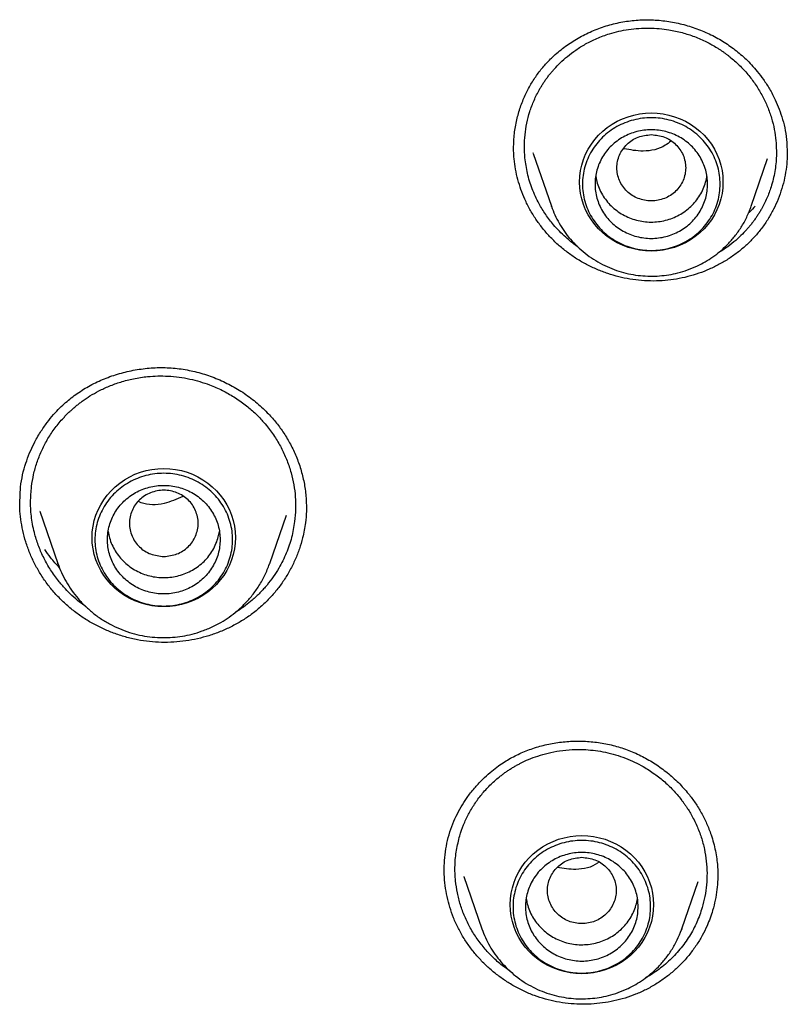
# Model space of a CAD drawing. Header units: millimetres. Extents: x 8 to 771, y 12 to 1627.
# Tile 84 of 94: x 368 to 380, y 1444 to 1460. Entities that reach past the tile are written whole.
import ezdxf

# ---------------------------------------------------------------- set-up
doc = ezdxf.new("R2010")
doc.units = ezdxf.units.MM

msp = doc.modelspace()

# ---------------------------------------------------------------- linework, layer by layer
at = {"color": 7, "linetype": 'Continuous', "lineweight": 30}
for p, q in [((380.211, 1458.216), (380.216, 1458.038)), ((376.157, 1458.042), (376.155, 1458.051)), ((376.155, 1458.042), (376.446, 1457.199)), ((379.639, 1457.199), (379.902, 1457.96)), ((380.215, 1458.057), (380.216, 1458.034)), ((376.448, 1457.194), (376.446, 1457.199)), ((367.947, 1452.461), (367.96, 1452.711)), ((367.949, 1452.457), (367.949, 1452.466)), ((368.268, 1452.328), (368.557, 1451.489)), ((368.27, 1452.329), (368.269, 1452.333)), ((371.943, 1451.489), (372.21, 1452.263)), ((368.559, 1451.483), (368.557, 1451.489)), ((371.94, 1451.482), (371.943, 1451.489)), ((371.943, 1451.489), (371.94, 1451.482)), ((374.733, 1446.589), (374.734, 1446.613)), ((375.047, 1446.487), (375.335, 1445.65)), ((375.051, 1446.481), (375.049, 1446.487)), ((378.529, 1445.65), (378.79, 1446.408)), ((378.885, 1446.109), (378.882, 1446.103)), ((378.523, 1445.637), (378.529, 1445.65)), ((378.529, 1445.65), (378.524, 1445.637))]:
    msp.add_line(p, q, dxfattribs=at)
at = {"color": 7, "linetype": 'Continuous', "lineweight": 30, "flags": 128}
for points in [[(378.043, 1456.482), (377.948, 1456.486), (377.854, 1456.497), (377.761, 1456.516), (377.671, 1456.542), (377.582, 1456.575), (377.497, 1456.615), (377.416, 1456.662), (377.339, 1456.715), (377.267, 1456.774), (377.2, 1456.838), (377.139, 1456.908), (377.084, 1456.982), (377.035, 1457.061), (376.993, 1457.143), (376.959, 1457.228), (376.932, 1457.315), (376.913, 1457.404), (376.901, 1457.495), (376.897, 1457.586), (376.901, 1457.677), (376.913, 1457.768), (376.932, 1457.857), (376.959, 1457.944), (376.993, 1458.029), (377.035, 1458.111), (377.084, 1458.19), (377.139, 1458.264), (377.2, 1458.334), (377.267, 1458.398), (377.339, 1458.457), (377.416, 1458.51), (377.497, 1458.557), (377.582, 1458.597), (377.671, 1458.63), (377.761, 1458.656), (377.854, 1458.675), (377.948, 1458.686), (378.043, 1458.69), (378.137, 1458.686), (378.231, 1458.675), (378.324, 1458.656), (378.415, 1458.63), (378.503, 1458.597), (378.588, 1458.557), (378.669, 1458.51), (378.746, 1458.457), (378.818, 1458.398), (378.885, 1458.334), (378.947, 1458.264), (379.002, 1458.19), (379.05, 1458.111), (379.092, 1458.029), (379.126, 1457.944), (379.153, 1457.857), (379.173, 1457.768), (379.184, 1457.677), (379.188, 1457.586), (379.184, 1457.495), (379.173, 1457.404), (379.153, 1457.315), (379.126, 1457.228), (379.092, 1457.143), (379.05, 1457.061), (379.002, 1456.982), (378.947, 1456.908), (378.885, 1456.838), (378.818, 1456.774), (378.746, 1456.715), (378.669, 1456.662), (378.588, 1456.615), (378.503, 1456.575), (378.415, 1456.542), (378.324, 1456.516), (378.231, 1456.497), (378.137, 1456.486), (378.043, 1456.482)], [(370.25, 1450.8), (370.155, 1450.804), (370.061, 1450.815), (369.969, 1450.834), (369.878, 1450.86), (369.79, 1450.893), (369.705, 1450.933), (369.623, 1450.98), (369.546, 1451.033), (369.474, 1451.092), (369.407, 1451.156), (369.346, 1451.226), (369.291, 1451.3), (369.242, 1451.379), (369.201, 1451.461), (369.166, 1451.546), (369.139, 1451.633), (369.12, 1451.722), (369.108, 1451.813), (369.104, 1451.904), (369.108, 1451.995), (369.12, 1452.086), (369.139, 1452.175), (369.166, 1452.262), (369.201, 1452.347), (369.242, 1452.429), (369.291, 1452.508), (369.346, 1452.582), (369.407, 1452.652), (369.474, 1452.716), (369.546, 1452.775), (369.623, 1452.828), (369.705, 1452.875), (369.79, 1452.915), (369.878, 1452.948), (369.969, 1452.974), (370.061, 1452.993), (370.155, 1453.004), (370.25, 1453.008), (370.345, 1453.004), (370.439, 1452.993), (370.531, 1452.974), (370.622, 1452.948), (370.71, 1452.915), (370.795, 1452.875), (370.877, 1452.828), (370.954, 1452.775), (371.026, 1452.716), (371.093, 1452.652), (371.154, 1452.582), (371.209, 1452.508), (371.258, 1452.429), (371.299, 1452.347), (371.334, 1452.262), (371.361, 1452.175), (371.38, 1452.086), (371.392, 1451.995), (371.396, 1451.904), (371.392, 1451.813), (371.38, 1451.722), (371.361, 1451.633), (371.334, 1451.546), (371.299, 1451.461), (371.258, 1451.379), (371.209, 1451.3), (371.154, 1451.226), (371.093, 1451.156), (371.026, 1451.092), (370.954, 1451.033), (370.877, 1450.98), (370.795, 1450.933), (370.71, 1450.893), (370.622, 1450.86), (370.531, 1450.834), (370.439, 1450.815), (370.345, 1450.804), (370.25, 1450.8)], [(376.932, 1444.934), (376.837, 1444.937), (376.744, 1444.949), (376.651, 1444.968), (376.56, 1444.994), (376.472, 1445.027), (376.387, 1445.067), (376.305, 1445.113), (376.228, 1445.167), (376.156, 1445.225), (376.089, 1445.29), (376.028, 1445.36), (375.973, 1445.434), (375.925, 1445.512), (375.883, 1445.594), (375.849, 1445.679), (375.822, 1445.767), (375.802, 1445.856), (375.79, 1445.946), (375.786, 1446.038), (375.79, 1446.129), (375.802, 1446.219), (375.822, 1446.309), (375.849, 1446.396), (375.883, 1446.481), (375.925, 1446.563), (375.973, 1446.641), (376.028, 1446.716), (376.089, 1446.785), (376.156, 1446.85), (376.228, 1446.909), (376.305, 1446.962), (376.387, 1447.009), (376.472, 1447.049), (376.56, 1447.082), (376.651, 1447.108), (376.744, 1447.127), (376.837, 1447.138), (376.932, 1447.142), (377.027, 1447.138), (377.121, 1447.127), (377.213, 1447.108), (377.304, 1447.082), (377.392, 1447.049), (377.477, 1447.009), (377.559, 1446.962), (377.636, 1446.909), (377.708, 1446.85), (377.775, 1446.785), (377.836, 1446.716), (377.891, 1446.641), (377.94, 1446.563), (377.981, 1446.481), (378.016, 1446.396), (378.043, 1446.309), (378.062, 1446.219), (378.074, 1446.129), (378.078, 1446.038), (378.074, 1445.946), (378.062, 1445.856), (378.043, 1445.767), (378.016, 1445.679), (377.981, 1445.594), (377.94, 1445.512), (377.891, 1445.434), (377.836, 1445.36), (377.775, 1445.29), (377.708, 1445.225), (377.636, 1445.167), (377.559, 1445.113), (377.477, 1445.067), (377.392, 1445.027), (377.304, 1444.994), (377.213, 1444.968), (377.121, 1444.949), (377.027, 1444.937), (376.932, 1444.934)]]:
    msp.add_lwpolyline(points, dxfattribs=at)
at = {"color": 7, "linetype": 'Continuous', "lineweight": 30}
for points, knots in [([(375.841, 1458.125), (375.844, 1458.203), (375.849, 1458.355), (375.888, 1458.576), (375.946, 1458.781), (376.023, 1458.972), (376.114, 1459.147), (376.219, 1459.308), (376.335, 1459.453), (376.475, 1459.599), (376.644, 1459.741), (376.845, 1459.874), (377.061, 1459.986), (377.289, 1460.074), (377.526, 1460.137), (377.768, 1460.174), (378.014, 1460.183), (378.26, 1460.164), (378.504, 1460.12), (378.742, 1460.05), (378.97, 1459.956), (379.149, 1459.859), (379.284, 1459.771), (379.38, 1459.701), (379.471, 1459.626), (379.559, 1459.546), (379.649, 1459.456), (379.742, 1459.349), (379.839, 1459.221), (379.937, 1459.069), (380.02, 1458.91), (380.09, 1458.746), (380.144, 1458.583), (380.188, 1458.404), (380.203, 1458.28), (380.211, 1458.216)], [0, 0, 0, 0, 0.037387, 0.072888, 0.10646, 0.138192, 0.168884, 0.198652, 0.22749, 0.255512, 0.292327, 0.329279, 0.366304, 0.403318, 0.440242, 0.477031, 0.513749, 0.550548, 0.587422, 0.624344, 0.661229, 0.697605, 0.715575, 0.733401, 0.751081, 0.768566, 0.787041, 0.808452, 0.832826, 0.860169, 0.890502, 0.915238, 0.941702, 0.969934, 1, 1, 1, 1]), ([(376.023, 1457.972), (376.019, 1458.033), (376.011, 1458.156), (376.021, 1458.341), (376.05, 1458.527), (376.098, 1458.712), (376.166, 1458.893), (376.232, 1459.026), (376.285, 1459.115), (376.315, 1459.163), (376.347, 1459.211), (376.381, 1459.258), (376.416, 1459.303), (376.452, 1459.348), (376.508, 1459.412), (376.589, 1459.496), (376.704, 1459.598), (376.839, 1459.7), (376.995, 1459.797), (377.175, 1459.885), (377.353, 1459.951), (377.523, 1459.996), (377.68, 1460.026), (377.843, 1460.044), (378.008, 1460.048), (378.168, 1460.04), (378.344, 1460.018), (378.533, 1459.977), (378.736, 1459.912), (378.923, 1459.83), (379.055, 1459.756), (379.137, 1459.704), (379.175, 1459.678), (379.212, 1459.652), (379.248, 1459.625), (379.282, 1459.599), (379.357, 1459.539), (379.468, 1459.439), (379.603, 1459.289), (379.721, 1459.13), (379.821, 1458.962), (379.903, 1458.788), (379.966, 1458.609), (380.012, 1458.428), (380.027, 1458.306), (380.035, 1458.245)], [0, 0, 0, 0, 0.029989, 0.060433, 0.091331, 0.122684, 0.15449, 0.186748, 0.196052, 0.205392, 0.21477, 0.224184, 0.233635, 0.243122, 0.252647, 0.275214, 0.300179, 0.327538, 0.357287, 0.38942, 0.423932, 0.448267, 0.473655, 0.500096, 0.526457, 0.551809, 0.576153, 0.610772, 0.643135, 0.676705, 0.707457, 0.715048, 0.722447, 0.729652, 0.736665, 0.743485, 0.750112, 0.782579, 0.814687, 0.84644, 0.877841, 0.908893, 0.939602, 0.969969, 1, 1, 1, 1]), ([(378.043, 1458.343), (377.971, 1458.335), (377.827, 1458.318), (377.643, 1458.197), (377.522, 1458.021), (377.478, 1457.813), (377.522, 1457.605), (377.643, 1457.428), (377.827, 1457.312), (378.043, 1457.269), (378.258, 1457.312), (378.442, 1457.428), (378.563, 1457.605), (378.607, 1457.813), (378.563, 1458.021), (378.442, 1458.197), (378.258, 1458.318), (378.114, 1458.335), (378.043, 1458.343)], [0, 0, 0, 0, 0.0625, 0.125, 0.1875, 0.25, 0.3125, 0.375, 0.4375, 0.5, 0.5625, 0.625, 0.6875, 0.75, 0.8125, 0.875, 0.9375, 1, 1, 1, 1]), ([(375.85, 1457.957), (375.846, 1458), (375.841, 1458.059), (375.842, 1458.119), (375.842, 1458.136)], [0, 0, 0, 0, 0.719426, 1, 1, 1, 1]), ([(378.353, 1458.238), (378.324, 1458.215), (378.203, 1458.117), (377.929, 1458.057), (377.707, 1458.099), (377.606, 1458.118)], [0, 0, 0, 0, 0.142839, 0.60792, 1, 1, 1, 1]), ([(380.035, 1458.245), (380.039, 1458.164), (380.049, 1457.999), (380.021, 1457.751), (379.967, 1457.525), (379.892, 1457.325), (379.825, 1457.191), (379.773, 1457.102), (379.742, 1457.054), (379.711, 1457.007), (379.677, 1456.96), (379.642, 1456.914), (379.605, 1456.869), (379.551, 1456.807), (379.472, 1456.724), (379.36, 1456.624), (379.237, 1456.53), (379.147, 1456.475), (379.104, 1456.45)], [0, 0, 0, 0, 0.1146502, 0.2315334, 0.3506752, 0.4415587, 0.5337394, 0.5603272, 0.5870222, 0.6138246, 0.6407347, 0.6677527, 0.6948789, 0.7221136, 0.7844236, 0.8541712, 0.9313677, 1, 1, 1, 1]), ([(380.216, 1458.069), (380.216, 1458.047), (380.216, 1457.966), (380.204, 1457.827), (380.176, 1457.653), (380.131, 1457.48), (380.072, 1457.311), (379.998, 1457.15), (379.911, 1456.995), (379.809, 1456.847), (379.695, 1456.709), (379.57, 1456.582), (379.434, 1456.466), (379.288, 1456.362), (379.132, 1456.269), (378.97, 1456.19), (378.801, 1456.124), (378.626, 1456.071), (378.445, 1456.032), (378.262, 1456.009), (378.076, 1456.001), (377.887, 1456.009), (377.702, 1456.032), (377.522, 1456.07), (377.347, 1456.121), (377.175, 1456.186), (377.008, 1456.265), (376.848, 1456.357), (376.695, 1456.463), (376.55, 1456.582), (376.418, 1456.712), (376.3, 1456.849), (376.194, 1456.994), (376.1, 1457.148), (376.021, 1457.306), (375.957, 1457.465), (375.908, 1457.625), (375.87, 1457.789), (375.857, 1457.901), (375.85, 1457.957)], [0, 0, 0, 0, 0.0104602, 0.0377542, 0.0650486, 0.0931336, 0.1212187, 0.1485684, 0.1759177, 0.2040707, 0.2322227, 0.259351, 0.2864806, 0.3143956, 0.3423114, 0.3695492, 0.3967868, 0.424787, 0.4527861, 0.4804354, 0.5080849, 0.5365852, 0.5650864, 0.5920694, 0.6190525, 0.6467781, 0.6745033, 0.7021661, 0.729828, 0.7583375, 0.7868476, 0.8138559, 0.8408644, 0.8686386, 0.8964127, 0.921982, 0.9475512, 0.9737757, 1, 1, 1, 1]), ([(376.856, 1456.56), (376.823, 1456.583), (376.761, 1456.628), (376.667, 1456.709), (376.573, 1456.798), (376.463, 1456.918), (376.352, 1457.064), (376.235, 1457.255), (376.134, 1457.475), (376.057, 1457.722), (376.034, 1457.889), (376.023, 1457.972)], [0, 0, 0, 0, 0.071114, 0.133968, 0.216623, 0.298501, 0.41983, 0.539408, 0.696062, 0.849594, 1, 1, 1, 1]), ([(377.154, 1457.685), (377.157, 1457.664), (377.166, 1457.605), (377.196, 1457.511), (377.244, 1457.407), (377.306, 1457.31), (377.38, 1457.222), (377.466, 1457.144), (377.562, 1457.077), (377.665, 1457.023), (377.776, 1456.982), (377.89, 1456.956), (378.008, 1456.944), (378.126, 1456.947), (378.242, 1456.965), (378.356, 1456.997), (378.463, 1457.044), (378.564, 1457.103), (378.656, 1457.175), (378.737, 1457.257), (378.806, 1457.349), (378.863, 1457.449), (378.904, 1457.556), (378.927, 1457.634), (378.931, 1457.677), (378.931, 1457.683)], [0, 0, 0, 0, 0.026435, 0.072488, 0.118541, 0.164594, 0.210647, 0.256701, 0.302754, 0.348807, 0.39486, 0.440913, 0.486967, 0.53302, 0.579073, 0.625126, 0.671179, 0.717233, 0.763286, 0.809339, 0.855392, 0.901445, 0.947499, 0.993552, 1, 1, 1, 1]), ([(376.446, 1457.199), (376.463, 1457.152), (376.499, 1457.058), (376.569, 1456.924), (376.652, 1456.793), (376.749, 1456.669), (376.86, 1456.552), (376.983, 1456.445), (377.117, 1456.349), (377.26, 1456.267), (377.408, 1456.2), (377.56, 1456.147), (377.714, 1456.11), (377.869, 1456.088), (378.023, 1456.079), (378.174, 1456.084), (378.323, 1456.102), (378.472, 1456.133), (378.626, 1456.18), (378.772, 1456.24), (378.907, 1456.311), (379.03, 1456.39), (379.151, 1456.483), (379.269, 1456.593), (379.38, 1456.719), (379.482, 1456.863), (379.572, 1457.023), (379.617, 1457.139), (379.639, 1457.199)], [0, 0, 0, 0, 0.035666, 0.072065, 0.109223, 0.147176, 0.185968, 0.225652, 0.265852, 0.305521, 0.34461, 0.383124, 0.421066, 0.458441, 0.495251, 0.531502, 0.567196, 0.602847, 0.641212, 0.682735, 0.715977, 0.75103, 0.787909, 0.826626, 0.867189, 0.909605, 0.953877, 1, 1, 1, 1]), ([(379.702, 1457.201), (379.674, 1457.169), (379.639, 1457.13), (379.601, 1457.094), (379.593, 1457.087)], [0, 0, 0, 0, 0.812701, 1, 1, 1, 1]), ([(367.96, 1452.711), (367.97, 1452.777), (367.989, 1452.905), (368.041, 1453.088), (368.103, 1453.255), (368.18, 1453.422), (368.273, 1453.584), (368.379, 1453.737), (368.484, 1453.865), (368.584, 1453.971), (368.679, 1454.06), (368.772, 1454.137), (368.868, 1454.208), (368.969, 1454.274), (369.111, 1454.357), (369.301, 1454.446), (369.541, 1454.529), (369.791, 1454.587), (370.046, 1454.619), (370.304, 1454.623), (370.56, 1454.598), (370.812, 1454.544), (371.056, 1454.464), (371.291, 1454.358), (371.514, 1454.229), (371.72, 1454.076), (371.894, 1453.916), (372.039, 1453.754), (372.159, 1453.593), (372.266, 1453.417), (372.358, 1453.227), (372.435, 1453.024), (372.49, 1452.811), (372.525, 1452.591), (372.529, 1452.442), (372.531, 1452.367)], [0, 0, 0, 0, 0.029947, 0.058279, 0.084975, 0.110008, 0.140747, 0.168441, 0.193067, 0.214625, 0.233154, 0.250604, 0.268181, 0.285943, 0.303903, 0.340389, 0.377508, 0.414721, 0.451885, 0.488934, 0.525835, 0.562731, 0.599708, 0.636755, 0.673846, 0.710957, 0.748088, 0.776524, 0.805895, 0.836103, 0.867187, 0.899168, 0.931943, 0.965529, 1, 1, 1, 1]), ([(368.136, 1452.721), (368.146, 1452.785), (368.166, 1452.913), (368.22, 1453.101), (368.292, 1453.286), (368.384, 1453.466), (368.496, 1453.638), (368.596, 1453.761), (368.671, 1453.842), (368.713, 1453.885), (368.757, 1453.927), (368.803, 1453.968), (368.85, 1454.008), (368.898, 1454.046), (368.97, 1454.101), (369.074, 1454.171), (369.217, 1454.252), (369.381, 1454.328), (369.565, 1454.394), (369.771, 1454.447), (369.97, 1454.477), (370.155, 1454.488), (370.323, 1454.486), (370.495, 1454.47), (370.664, 1454.44), (370.826, 1454.399), (371.001, 1454.34), (371.184, 1454.261), (371.344, 1454.171), (371.464, 1454.091), (371.551, 1454.027), (371.63, 1453.962), (371.703, 1453.897), (371.769, 1453.832), (371.839, 1453.758), (371.93, 1453.649), (372.036, 1453.502), (372.14, 1453.32), (372.224, 1453.133), (372.287, 1452.942), (372.331, 1452.749), (372.355, 1452.555), (372.361, 1452.359), (372.348, 1452.228), (372.342, 1452.161)], [0, 0, 0, 0, 0.030012, 0.0604755, 0.0913897, 0.1227541, 0.1545678, 0.18683, 0.1961338, 0.2054741, 0.2148509, 0.2242642, 0.233714, 0.2432003, 0.252723, 0.2755031, 0.3006155, 0.328057, 0.3578244, 0.3899139, 0.4243211, 0.448552, 0.4738104, 0.500095, 0.5262211, 0.5512943, 0.5753159, 0.6093706, 0.641068, 0.6581281, 0.6744197, 0.6899436, 0.7047002, 0.7186903, 0.7323214, 0.7510655, 0.7834885, 0.8154437, 0.8469336, 0.8779608, 0.9085277, 0.9386368, 0.9686984, 1, 1, 1, 1]), ([(369.006, 1450.799), (368.972, 1450.824), (368.894, 1450.879), (368.784, 1450.976), (368.671, 1451.088), (368.554, 1451.224), (368.438, 1451.386), (368.334, 1451.569), (368.25, 1451.759), (368.18, 1451.973), (368.133, 1452.211), (368.114, 1452.469), (368.129, 1452.638), (368.136, 1452.721)], [0, 0, 0, 0, 0.056107, 0.12747, 0.194364, 0.269976, 0.366594, 0.461689, 0.555257, 0.647295, 0.767592, 0.885162, 1, 1, 1, 1]), ([(370.25, 1451.601), (370.178, 1451.609), (370.034, 1451.626), (369.851, 1451.747), (369.73, 1451.923), (369.685, 1452.131), (369.73, 1452.339), (369.851, 1452.516), (370.034, 1452.632), (370.25, 1452.675), (370.466, 1452.632), (370.649, 1452.516), (370.77, 1452.339), (370.815, 1452.131), (370.77, 1451.923), (370.649, 1451.747), (370.466, 1451.626), (370.322, 1451.609), (370.25, 1451.601)], [0, 0, 0, 0, 0.0625, 0.125, 0.1875, 0.25, 0.3125, 0.375, 0.4375, 0.5, 0.5625, 0.625, 0.6875, 0.75, 0.8125, 0.875, 0.9375, 1, 1, 1, 1]), ([(372.514, 1452.141), (372.501, 1452.06), (372.479, 1451.919), (372.42, 1451.723), (372.353, 1451.549), (372.269, 1451.381), (372.171, 1451.219), (372.06, 1451.068), (371.937, 1450.926), (371.8, 1450.794), (371.651, 1450.674), (371.495, 1450.569), (371.329, 1450.477), (371.155, 1450.398), (370.974, 1450.334), (370.79, 1450.285), (370.602, 1450.25), (370.41, 1450.231), (370.215, 1450.227), (370.022, 1450.239), (369.828, 1450.268), (369.636, 1450.313), (369.45, 1450.374), (369.273, 1450.448), (369.104, 1450.534), (368.941, 1450.635), (368.786, 1450.749), (368.642, 1450.875), (368.507, 1451.013), (368.384, 1451.164), (368.276, 1451.323), (368.183, 1451.488), (368.106, 1451.657), (368.043, 1451.834), (367.995, 1452.014), (367.964, 1452.194), (367.948, 1452.348), (367.949, 1452.443), (367.949, 1452.477)], [0, 0, 0, 0, 0.0367048, 0.064253, 0.0918018, 0.1201469, 0.1484921, 0.1761236, 0.2037548, 0.2321963, 0.2606368, 0.2880827, 0.3155299, 0.34378, 0.3720309, 0.3994554, 0.4268798, 0.4550678, 0.4832547, 0.5111695, 0.5390841, 0.5678632, 0.5966432, 0.6238099, 0.6509768, 0.678888, 0.7067988, 0.7347115, 0.7626234, 0.7913892, 0.8201558, 0.8474226, 0.8746896, 0.9027291, 0.9307685, 0.9576146, 0.9844604, 1, 1, 1, 1]), ([(370.556, 1452.559), (370.458, 1452.516), (370.25, 1452.425), (369.984, 1452.416), (369.858, 1452.474), (369.843, 1452.48)], [0, 0, 0, 0, 0.4388068, 0.9357661, 1, 1, 1, 1]), ([(372.529, 1452.405), (372.529, 1452.378), (372.531, 1452.29), (372.521, 1452.202), (372.514, 1452.141)], [0, 0, 0, 0, 0.303996, 1, 1, 1, 1]), ([(372.342, 1452.161), (372.328, 1452.076), (372.299, 1451.904), (372.213, 1451.653), (372.11, 1451.444), (372.002, 1451.276), (371.902, 1451.144), (371.789, 1451.019), (371.673, 1450.91), (371.549, 1450.811), (371.458, 1450.745), (371.4, 1450.713), (371.391, 1450.708)], [0, 0, 0, 0, 0.1450707, 0.2927206, 0.4429717, 0.5344238, 0.6268265, 0.7201848, 0.8145038, 0.8897428, 0.9836582, 1, 1, 1, 1]), ([(369.361, 1452), (369.367, 1451.966), (369.381, 1451.894), (369.42, 1451.79), (369.473, 1451.688), (369.54, 1451.595), (369.618, 1451.51), (369.708, 1451.436), (369.807, 1451.373), (369.913, 1451.324), (370.025, 1451.289), (370.141, 1451.268), (370.259, 1451.261), (370.377, 1451.27), (370.492, 1451.293), (370.604, 1451.331), (370.709, 1451.382), (370.807, 1451.446), (370.895, 1451.522), (370.972, 1451.608), (371.036, 1451.704), (371.087, 1451.806), (371.122, 1451.906), (371.134, 1451.973), (371.139, 1452.002)], [0, 0, 0, 0, 0.042168, 0.088266, 0.134365, 0.180463, 0.226562, 0.27266, 0.318759, 0.364857, 0.410956, 0.457054, 0.503153, 0.549251, 0.59535, 0.641449, 0.687547, 0.733646, 0.779744, 0.825843, 0.871941, 0.91804, 0.964138, 1, 1, 1, 1]), ([(368.585, 1451.42), (368.535, 1451.474), (368.448, 1451.567), (368.377, 1451.671), (368.347, 1451.716)], [0, 0, 0, 0, 0.575188, 1, 1, 1, 1]), ([(368.557, 1451.489), (368.576, 1451.44), (368.613, 1451.341), (368.688, 1451.198), (368.776, 1451.06), (368.879, 1450.928), (368.996, 1450.804), (369.127, 1450.69), (369.269, 1450.588), (369.421, 1450.502), (369.578, 1450.43), (369.739, 1450.375), (369.902, 1450.336), (370.066, 1450.312), (370.229, 1450.303), (370.39, 1450.308), (370.548, 1450.327), (370.706, 1450.36), (370.869, 1450.41), (371.024, 1450.474), (371.167, 1450.549), (371.297, 1450.632), (371.426, 1450.732), (371.551, 1450.848), (371.669, 1450.982), (371.776, 1451.134), (371.87, 1451.301), (371.916, 1451.421), (371.94, 1451.482)], [0, 0, 0, 0, 0.035697, 0.07215, 0.109382, 0.147424, 0.186317, 0.226106, 0.266402, 0.306159, 0.345336, 0.383936, 0.421962, 0.459418, 0.496308, 0.532634, 0.568401, 0.604123, 0.642565, 0.684169, 0.717475, 0.752592, 0.789534, 0.828311, 0.868933, 0.911406, 0.95573, 1, 1, 1, 1]), ([(374.809, 1447.156), (374.828, 1447.214), (374.866, 1447.329), (374.939, 1447.489), (375.02, 1447.634), (375.115, 1447.777), (375.224, 1447.914), (375.344, 1448.042), (375.46, 1448.148), (375.569, 1448.234), (375.67, 1448.304), (375.767, 1448.364), (375.864, 1448.416), (375.965, 1448.464), (376.105, 1448.521), (376.288, 1448.58), (376.518, 1448.628), (376.753, 1448.652), (376.991, 1448.652), (377.228, 1448.629), (377.46, 1448.58), (377.685, 1448.506), (377.902, 1448.409), (378.107, 1448.29), (378.3, 1448.15), (378.479, 1447.99), (378.627, 1447.826), (378.748, 1447.664), (378.845, 1447.506), (378.93, 1447.335), (378.993, 1447.175), (379.038, 1447.027), (379.068, 1446.899), (379.089, 1446.774), (379.101, 1446.66), (379.106, 1446.56), (379.106, 1446.499), (379.106, 1446.471)], [0, 0, 0, 0, 0.030441, 0.059299, 0.086554, 0.11218, 0.143768, 0.172374, 0.197974, 0.220566, 0.240157, 0.25787, 0.275659, 0.293612, 0.311758, 0.348614, 0.386177, 0.423948, 0.461695, 0.49935, 0.536867, 0.574298, 0.611797, 0.64937, 0.687166, 0.72531, 0.763784, 0.792879, 0.822694, 0.853388, 0.88491, 0.906409, 0.928302, 0.949444, 0.968417, 0.985253, 1, 1, 1, 1]), ([(374.981, 1447.139), (375, 1447.197), (375.039, 1447.315), (375.118, 1447.484), (375.215, 1447.647), (375.329, 1447.802), (375.461, 1447.948), (375.574, 1448.049), (375.657, 1448.113), (375.703, 1448.148), (375.751, 1448.181), (375.8, 1448.212), (375.851, 1448.243), (375.902, 1448.272), (375.978, 1448.312), (376.086, 1448.362), (376.232, 1448.417), (376.397, 1448.465), (376.581, 1448.5), (376.783, 1448.52), (376.975, 1448.519), (377.152, 1448.502), (377.311, 1448.475), (377.471, 1448.434), (377.627, 1448.381), (377.775, 1448.318), (377.933, 1448.235), (378.095, 1448.131), (378.261, 1447.999), (378.406, 1447.857), (378.503, 1447.742), (378.559, 1447.665), (378.586, 1447.627), (378.611, 1447.59), (378.635, 1447.553), (378.657, 1447.517), (378.705, 1447.434), (378.772, 1447.302), (378.843, 1447.116), (378.894, 1446.926), (378.925, 1446.734), (378.936, 1446.544), (378.928, 1446.355), (378.903, 1446.17), (378.872, 1446.051), (378.856, 1445.992)], [0, 0, 0, 0, 0.029989, 0.060433, 0.091331, 0.122684, 0.15449, 0.186748, 0.196052, 0.205392, 0.21477, 0.224184, 0.233635, 0.243122, 0.252647, 0.275214, 0.300179, 0.327538, 0.357287, 0.38942, 0.423932, 0.448267, 0.473655, 0.500096, 0.526457, 0.551809, 0.576153, 0.610772, 0.643135, 0.676705, 0.707457, 0.715048, 0.722447, 0.729652, 0.736665, 0.743485, 0.750112, 0.782579, 0.814687, 0.84644, 0.877841, 0.908893, 0.939602, 0.969969, 1, 1, 1, 1]), ([(374.732, 1446.613), (374.734, 1446.672), (374.738, 1446.794), (374.764, 1446.975), (374.794, 1447.095), (374.809, 1447.156)], [0, 0, 0, 0, 0.321511, 0.65981, 1, 1, 1, 1]), ([(375.781, 1444.98), (375.747, 1445.003), (375.656, 1445.065), (375.523, 1445.181), (375.383, 1445.328), (375.257, 1445.49), (375.147, 1445.664), (375.058, 1445.847), (374.988, 1446.035), (374.94, 1446.225), (374.908, 1446.435), (374.9, 1446.664), (374.922, 1446.907), (374.962, 1447.062), (374.981, 1447.139)], [0, 0, 0, 0, 0.0499889, 0.1307321, 0.2115349, 0.2941763, 0.378028, 0.4605316, 0.541684, 0.6214821, 0.6999235, 0.8023671, 0.9023934, 1, 1, 1, 1]), ([(376.932, 1446.795), (376.86, 1446.786), (376.717, 1446.77), (376.533, 1446.648), (376.412, 1446.473), (376.367, 1446.265), (376.412, 1446.057), (376.533, 1445.88), (376.717, 1445.763), (376.932, 1445.72), (377.148, 1445.763), (377.331, 1445.88), (377.452, 1446.057), (377.497, 1446.265), (377.452, 1446.473), (377.331, 1446.648), (377.148, 1446.77), (377.004, 1446.786), (376.932, 1446.795)], [0, 0, 0, 0, 0.0625, 0.125, 0.1875, 0.25, 0.3125, 0.375, 0.4375, 0.5, 0.5625, 0.625, 0.6875, 0.75, 0.8125, 0.875, 0.9375, 1, 1, 1, 1]), ([(377.201, 1446.717), (377.195, 1446.712), (377.097, 1446.632), (376.854, 1446.581), (376.636, 1446.616), (376.538, 1446.632)], [0, 0, 0, 0, 0.030627, 0.565212, 1, 1, 1, 1]), ([(379.023, 1445.946), (379.01, 1445.905), (378.984, 1445.822), (378.929, 1445.687), (378.858, 1445.542), (378.765, 1445.39), (378.658, 1445.244), (378.539, 1445.108), (378.41, 1444.983), (378.269, 1444.869), (378.118, 1444.767), (377.959, 1444.678), (377.793, 1444.603), (377.623, 1444.543), (377.445, 1444.496), (377.264, 1444.465), (377.082, 1444.447), (376.899, 1444.445), (376.714, 1444.457), (376.53, 1444.484), (376.349, 1444.526), (376.171, 1444.584), (375.997, 1444.657), (375.832, 1444.744), (375.677, 1444.842), (375.531, 1444.95), (375.394, 1445.071), (375.267, 1445.203), (375.151, 1445.345), (375.047, 1445.497), (374.956, 1445.658), (374.88, 1445.826), (374.821, 1445.995), (374.776, 1446.167), (374.746, 1446.343), (374.732, 1446.491), (374.732, 1446.58), (374.733, 1446.608)], [0, 0, 0, 0, 0.021398, 0.042879, 0.071936, 0.100994, 0.130893, 0.160793, 0.189909, 0.219026, 0.248997, 0.278968, 0.307849, 0.336731, 0.36645, 0.396169, 0.425167, 0.454164, 0.483973, 0.513781, 0.543217, 0.572652, 0.602994, 0.633336, 0.662063, 0.690789, 0.720306, 0.749822, 0.779272, 0.808721, 0.839072, 0.869424, 0.898177, 0.926931, 0.956499, 0.986068, 1, 1, 1, 1]), ([(379.105, 1446.523), (379.105, 1446.496), (379.106, 1446.414), (379.093, 1446.276), (379.067, 1446.109), (379.038, 1446), (379.023, 1445.946)], [0, 0, 0, 0, 0.13793, 0.420459, 0.710231, 1, 1, 1, 1]), ([(376.044, 1446.136), (376.048, 1446.108), (376.059, 1446.043), (376.093, 1445.944), (376.143, 1445.841), (376.208, 1445.746), (376.284, 1445.659), (376.372, 1445.583), (376.469, 1445.518), (376.574, 1445.466), (376.685, 1445.428), (376.8, 1445.404), (376.918, 1445.395), (377.036, 1445.401), (377.152, 1445.421), (377.265, 1445.456), (377.371, 1445.505), (377.47, 1445.567), (377.56, 1445.64), (377.64, 1445.725), (377.707, 1445.818), (377.76, 1445.919), (377.8, 1446.025), (377.814, 1446.097), (377.821, 1446.133)], [0, 0, 0, 0, 0.03415, 0.080252, 0.126355, 0.172458, 0.21856, 0.264663, 0.310765, 0.356868, 0.40297, 0.449073, 0.495176, 0.541278, 0.587381, 0.633483, 0.679586, 0.725688, 0.771791, 0.817894, 0.863996, 0.910099, 0.956201, 1, 1, 1, 1]), ([(378.856, 1445.992), (378.83, 1445.913), (378.776, 1445.754), (378.655, 1445.53), (378.53, 1445.355), (378.414, 1445.225), (378.32, 1445.132), (378.219, 1445.046), (378.119, 1444.971), (378.029, 1444.912), (377.974, 1444.881), (377.95, 1444.868)], [0, 0, 0, 0, 0.169108, 0.341109, 0.51604, 0.604667, 0.694043, 0.784172, 0.871715, 0.945589, 1, 1, 1, 1]), ([(375.335, 1445.65), (375.353, 1445.604), (375.388, 1445.51), (375.459, 1445.375), (375.542, 1445.245), (375.639, 1445.121), (375.749, 1445.004), (375.873, 1444.896), (376.007, 1444.8), (376.15, 1444.718), (376.298, 1444.651), (376.45, 1444.599), (376.604, 1444.562), (376.758, 1444.539), (376.912, 1444.531), (377.063, 1444.536), (377.212, 1444.553), (377.362, 1444.585), (377.516, 1444.632), (377.661, 1444.692), (377.796, 1444.763), (377.919, 1444.841), (378.041, 1444.935), (378.159, 1445.045), (378.27, 1445.171), (378.371, 1445.315), (378.459, 1445.47), (378.502, 1445.582), (378.523, 1445.637)], [0, 0, 0, 0, 0.03579, 0.072316, 0.109604, 0.147689, 0.186616, 0.226438, 0.266779, 0.306586, 0.345811, 0.384459, 0.422534, 0.460039, 0.496978, 0.533355, 0.569173, 0.604948, 0.643448, 0.685115, 0.718473, 0.753649, 0.790656, 0.829507, 0.870212, 0.912776, 0.957202, 1, 1, 1, 1])]:
    msp.add_open_spline(points, degree=3, knots=knots, dxfattribs=at)
for points in [[(379.143, 1457.553), (379.141, 1457.506), (379.137, 1457.414), (379.108, 1457.277), (379.062, 1457.146), (378.998, 1457.021), (378.918, 1456.905), (378.823, 1456.801), (378.714, 1456.709), (378.594, 1456.632), (378.465, 1456.57), (378.328, 1456.526), (378.187, 1456.499), (378.043, 1456.49), (377.899, 1456.499), (377.757, 1456.526), (377.62, 1456.57), (377.491, 1456.632), (377.371, 1456.709), (377.263, 1456.801), (377.167, 1456.905), (377.087, 1457.021), (377.023, 1457.146), (376.977, 1457.277), (376.949, 1457.414), (376.939, 1457.553), (376.949, 1457.691), (376.977, 1457.828), (377.023, 1457.959), (377.087, 1458.084), (377.167, 1458.2), (377.263, 1458.304), (377.371, 1458.396), (377.491, 1458.473), (377.62, 1458.535), (377.757, 1458.579), (377.899, 1458.607), (378.043, 1458.616), (378.187, 1458.607), (378.328, 1458.579), (378.465, 1458.535), (378.594, 1458.473), (378.714, 1458.396), (378.823, 1458.304), (378.918, 1458.2), (378.998, 1458.084), (379.062, 1457.959), (379.108, 1457.828), (379.137, 1457.691), (379.141, 1457.599), (379.143, 1457.553)], [(378.943, 1457.553), (378.941, 1457.515), (378.938, 1457.439), (378.914, 1457.327), (378.876, 1457.22), (378.824, 1457.118), (378.759, 1457.023), (378.681, 1456.938), (378.592, 1456.863), (378.494, 1456.799), (378.388, 1456.749), (378.276, 1456.712), (378.16, 1456.69), (378.043, 1456.683), (377.925, 1456.69), (377.809, 1456.712), (377.697, 1456.749), (377.591, 1456.799), (377.493, 1456.863), (377.404, 1456.938), (377.327, 1457.023), (377.261, 1457.118), (377.209, 1457.22), (377.171, 1457.327), (377.148, 1457.439), (377.14, 1457.553), (377.148, 1457.666), (377.171, 1457.778), (377.209, 1457.885), (377.261, 1457.987), (377.327, 1458.082), (377.404, 1458.168), (377.493, 1458.243), (377.591, 1458.306), (377.697, 1458.356), (377.809, 1458.393), (377.925, 1458.415), (378.043, 1458.422), (378.16, 1458.415), (378.276, 1458.393), (378.388, 1458.356), (378.494, 1458.306), (378.592, 1458.243), (378.681, 1458.168), (378.759, 1458.082), (378.824, 1457.987), (378.876, 1457.885), (378.914, 1457.778), (378.938, 1457.666), (378.941, 1457.59), (378.943, 1457.553)], [(371.35, 1451.87), (371.348, 1451.824), (371.345, 1451.732), (371.315, 1451.595), (371.269, 1451.464), (371.205, 1451.339), (371.125, 1451.223), (371.03, 1451.119), (370.922, 1451.027), (370.802, 1450.95), (370.672, 1450.888), (370.536, 1450.844), (370.394, 1450.817), (370.25, 1450.807), (370.106, 1450.817), (369.964, 1450.844), (369.828, 1450.888), (369.698, 1450.95), (369.578, 1451.027), (369.47, 1451.119), (369.375, 1451.223), (369.295, 1451.339), (369.231, 1451.464), (369.184, 1451.595), (369.156, 1451.732), (369.147, 1451.87), (369.156, 1452.009), (369.184, 1452.146), (369.231, 1452.277), (369.295, 1452.402), (369.375, 1452.518), (369.47, 1452.622), (369.578, 1452.714), (369.698, 1452.791), (369.828, 1452.853), (369.964, 1452.897), (370.106, 1452.924), (370.25, 1452.934), (370.394, 1452.924), (370.536, 1452.897), (370.672, 1452.853), (370.802, 1452.791), (370.922, 1452.714), (371.03, 1452.622), (371.125, 1452.518), (371.205, 1452.402), (371.269, 1452.277), (371.315, 1452.146), (371.345, 1452.009), (371.348, 1451.917), (371.35, 1451.87)], [(371.15, 1451.87), (371.149, 1451.908), (371.146, 1451.984), (371.122, 1452.096), (371.084, 1452.203), (371.032, 1452.305), (370.966, 1452.4), (370.888, 1452.485), (370.799, 1452.56), (370.701, 1452.624), (370.595, 1452.674), (370.484, 1452.711), (370.368, 1452.733), (370.25, 1452.74), (370.132, 1452.733), (370.016, 1452.711), (369.905, 1452.674), (369.799, 1452.624), (369.701, 1452.56), (369.612, 1452.485), (369.534, 1452.4), (369.468, 1452.305), (369.416, 1452.203), (369.378, 1452.096), (369.355, 1451.984), (369.347, 1451.87), (369.355, 1451.757), (369.378, 1451.645), (369.416, 1451.538), (369.468, 1451.436), (369.534, 1451.341), (369.612, 1451.255), (369.701, 1451.18), (369.799, 1451.117), (369.905, 1451.067), (370.016, 1451.03), (370.132, 1451.008), (370.25, 1451.001), (370.368, 1451.008), (370.484, 1451.03), (370.595, 1451.067), (370.701, 1451.117), (370.799, 1451.18), (370.888, 1451.255), (370.966, 1451.341), (371.032, 1451.436), (371.084, 1451.538), (371.122, 1451.645), (371.146, 1451.757), (371.149, 1451.833), (371.15, 1451.87)], [(378.032, 1446.004), (378.03, 1445.958), (378.027, 1445.865), (377.997, 1445.729), (377.951, 1445.597), (377.887, 1445.473), (377.807, 1445.357), (377.712, 1445.253), (377.604, 1445.161), (377.484, 1445.084), (377.354, 1445.022), (377.218, 1444.977), (377.076, 1444.95), (376.932, 1444.941), (376.788, 1444.95), (376.647, 1444.977), (376.51, 1445.022), (376.381, 1445.084), (376.261, 1445.161), (376.152, 1445.253), (376.057, 1445.357), (375.977, 1445.473), (375.913, 1445.597), (375.867, 1445.729), (375.838, 1445.865), (375.829, 1446.004), (375.838, 1446.143), (375.867, 1446.279), (375.913, 1446.411), (375.977, 1446.536), (376.057, 1446.651), (376.152, 1446.756), (376.261, 1446.848), (376.381, 1446.925), (376.51, 1446.986), (376.647, 1447.031), (376.788, 1447.058), (376.932, 1447.067), (377.076, 1447.058), (377.218, 1447.031), (377.354, 1446.986), (377.484, 1446.925), (377.604, 1446.848), (377.712, 1446.756), (377.807, 1446.651), (377.887, 1446.536), (377.951, 1446.411), (377.997, 1446.279), (378.027, 1446.143), (378.03, 1446.05), (378.032, 1446.004)], [(377.832, 1446.004), (377.831, 1445.966), (377.828, 1445.891), (377.804, 1445.779), (377.766, 1445.671), (377.714, 1445.569), (377.648, 1445.475), (377.57, 1445.389), (377.482, 1445.314), (377.383, 1445.251), (377.277, 1445.201), (377.166, 1445.164), (377.05, 1445.142), (376.932, 1445.134), (376.814, 1445.142), (376.698, 1445.164), (376.587, 1445.201), (376.481, 1445.251), (376.383, 1445.314), (376.294, 1445.389), (376.216, 1445.475), (376.15, 1445.569), (376.098, 1445.671), (376.06, 1445.779), (376.037, 1445.891), (376.029, 1446.004), (376.037, 1446.118), (376.06, 1446.229), (376.098, 1446.337), (376.15, 1446.439), (376.216, 1446.534), (376.294, 1446.619), (376.383, 1446.694), (376.481, 1446.757), (376.587, 1446.808), (376.698, 1446.844), (376.814, 1446.866), (376.932, 1446.874), (377.05, 1446.866), (377.166, 1446.844), (377.277, 1446.808), (377.383, 1446.757), (377.482, 1446.694), (377.57, 1446.619), (377.648, 1446.534), (377.714, 1446.439), (377.766, 1446.337), (377.804, 1446.229), (377.828, 1446.118), (377.831, 1446.042), (377.832, 1446.004)]]:
    msp.add_open_spline(points, degree=3, dxfattribs=at)

doc.saveas('drawing.dxf')
